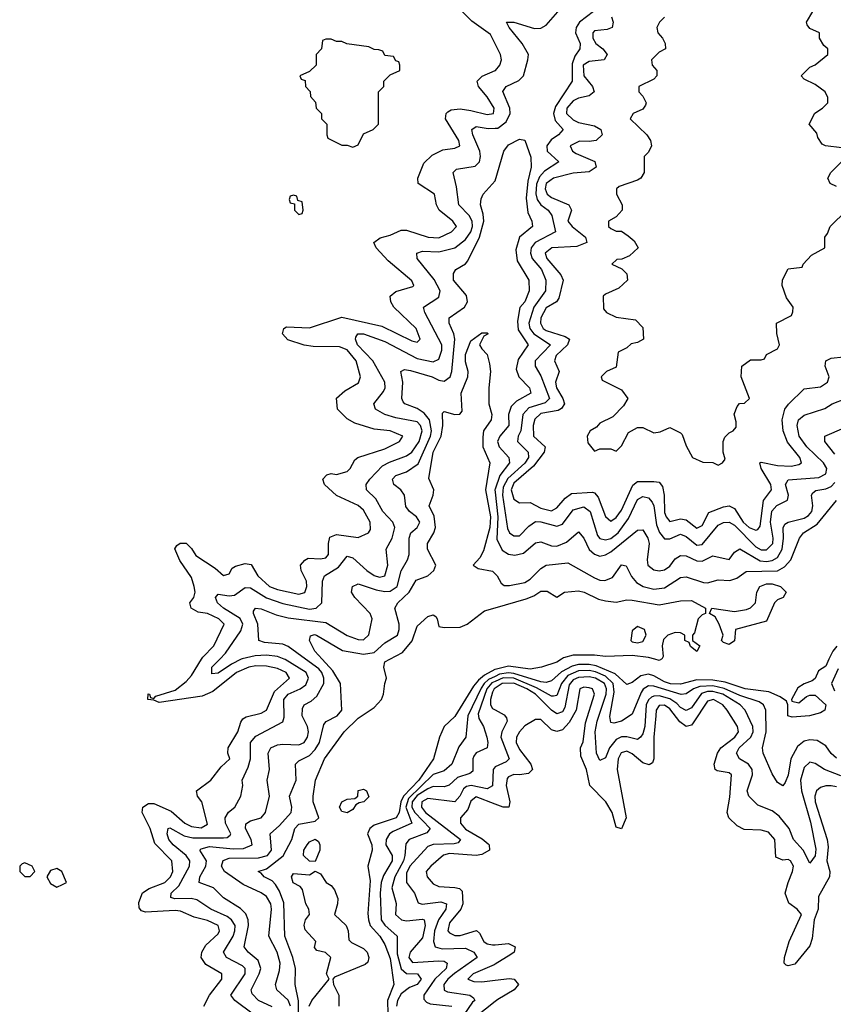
# Model space of a CAD drawing. Header units: inches. Extents: x 2601682 to 2755810, y 449311 to 584050.
# Tile 75 of 256: x 2638231 to 2641258, y 478716 to 482379. Entities that reach past the tile are written whole.
import ezdxf

# ---------------------------------------------------------------- set-up
doc = ezdxf.new("R2010")
doc.units = ezdxf.units.IN
doc.header["$MEASUREMENT"] = 0
for name, color, linetype in [('C6437', 7, 'Continuous'), ('C6438', 7, 'Continuous'), ('C6447', 7, 'Continuous'), ('C6448', 7, 'Continuous')]:
    doc.layers.add(name, color=color, linetype=linetype)

msp = doc.modelspace()

# ---------------------------------------------------------------- linework, layer by layer
at = {"layer": 'C6437', "color": 2}
for points, elevation in [([(2638916, 478710), (2638936.9, 478750), (2638982.9, 478810), (2638982.7, 478830), (2638923.9, 478863.9), (2638906.6, 478890), (2638909.3, 478910), (2638923.8, 478936.2), (2638970, 478978.8), (2638975.1, 478990), (2638969.6, 479009.6), (2638930, 479027.6), (2638880.1, 479040.1), (2638830, 479062.4), (2638810, 479065.1), (2638699.3, 479059.3), (2638684.1, 479064.1), (2638675.5, 479075.5), (2638675.1, 479095.1), (2638688.7, 479131.3), (2638712.7, 479147.3), (2638771.6, 479170), (2638792.8, 479190), (2638801.3, 479210), (2638797, 479250), (2638734.5, 479314.5), (2638716.3, 479370), (2638687.3, 479430), (2638689.5, 479450), (2638710, 479463.8), (2638730, 479463.1), (2638795.2, 479435.3), (2638845.5, 479390), (2638870, 479377.6), (2638907, 479373), (2638930, 479386), (2638909.3, 479470), (2638893.2, 479490), (2638889, 479510), (2638942, 479550), (2638980.5, 479599.5), (2639013.2, 479630), (2639006, 479650), (2639006.6, 479670), (2639042.9, 479730), (2639053.8, 479766.2), (2639062, 479778), (2639074, 479786), (2639130, 479799.5), (2639150, 479810.6), (2639179.6, 479880.4), (2639235.6, 479930), (2639222, 479950), (2639190, 479965.1), (2639150, 479974.2), (2639110, 479975), (2639084, 479970), (2639038.4, 479950), (2638950, 479879.7), (2638910, 479862.4), (2638750, 479839), (2638730, 479848), (2638708, 479850), (2638708.7, 479871.3), (2638714, 479870), (2638718, 479858), (2638730, 479854), (2638738, 479862), (2638810, 479884.7), (2638850, 479917.1), (2638870, 479939.1), (2638908, 480000)], 22), ([(2639099.3, 478679.3), (2639031.8, 478730), (2639017, 478750), (2639069.7, 478830), (2639069.6, 478850), (2639059.8, 478859.8), (2639000.9, 478890), (2638989.6, 478910), (2639025.7, 478970), (2639032.1, 478990), (2639032.3, 479010), (2639019.7, 479030), (2639003.2, 479043.2), (2638942, 479070), (2638890, 479104.7), (2638869.8, 479109.8), (2638808.6, 479108.6), (2638794, 479114), (2638794.5, 479130), (2638823, 479157), (2638862.6, 479230), (2638864, 479250), (2638850.5, 479270.5), (2638801.7, 479310), (2638786, 479330), (2638780.5, 479350), (2638784, 479370), (2638790, 479372.4), (2638843, 479343), (2638875.9, 479335.9), (2638990, 479335.3), (2639002.9, 479337.1), (2639014.5, 479345.5), (2639016.2, 479350), (2638996.9, 479390), (2638995.8, 479410), (2639008.5, 479431.6), (2639032, 479450), (2639054.5, 479490), (2639060.9, 479530), (2639059.3, 479550), (2639081.1, 479598.9), (2639089.7, 479630), (2639089.7, 479690), (2639110, 479714), (2639210, 479766.8), (2639215.2, 479784.8), (2639213.7, 479850), (2639229.9, 479870.1), (2639274.5, 479890), (2639295.3, 479904.7), (2639306.3, 479930), (2639296.9, 479950), (2639218.6, 479998.6), (2639215, 480000)], 18), ([(2639170, 478706.6), (2639119.3, 478730), (2639095.6, 478755.6), (2639091.8, 478770), (2639122.6, 478830), (2639128.2, 478850), (2639118.9, 478878.9), (2639080.9, 478910), (2639066, 478930), (2639083.1, 479010), (2639081.3, 479030), (2639072.6, 479052.6), (2639052.4, 479072.4), (2638990, 479112.3), (2638952.7, 479150), (2638899, 479170), (2638902, 479190), (2638924, 479230), (2638926.6, 479250), (2638900.9, 479290), (2638905.9, 479294.1), (2638937.1, 479302.9), (2639025.5, 479294.5), (2639064.4, 479295.6), (2639095.6, 479310), (2639093, 479330), (2639071.6, 479370), (2639072.1, 479387.9), (2639090, 479399.3), (2639129.6, 479410.4), (2639146, 479430), (2639160.7, 479490), (2639152.3, 479550), (2639160.9, 479590), (2639156.2, 479650), (2639160.1, 479659.9), (2639166, 479670), (2639190, 479681.1), (2639210, 479684.2), (2639270, 479681.1), (2639290, 479690.5), (2639302, 479710), (2639305.4, 479730), (2639302, 479750), (2639282, 479790), (2639282.9, 479817.1), (2639289.2, 479830), (2639315.8, 479844.2), (2639337.1, 479862.9), (2639363.1, 479910), (2639362.7, 479930), (2639355.1, 479950), (2639343.8, 479963.8), (2639294.7, 480000)], 14), ([(2639055.6, 480000), (2639018.8, 479981.2), (2638970, 479948.4), (2638945.8, 479945.8), (2638946.6, 479970), (2638975.7, 480000)], 18), ([(2639238.5, 478710), (2639230, 478731.3), (2639187.3, 478770), (2639182.9, 478790), (2639198, 478842), (2639199.7, 478870), (2639189.7, 478910), (2639157.6, 478970), (2639167.8, 479070), (2639165.6, 479090), (2639150, 479117), (2639130, 479131.6), (2639062.4, 479162.4), (2638992.7, 479210), (2638982.4, 479230), (2638988.8, 479251.2), (2639010, 479260.3), (2639119.2, 479260.8), (2639153, 479270), (2639168, 479290), (2639162.9, 479350), (2639198.2, 479381.8), (2639240.7, 479430), (2639243.6, 479450), (2639235.6, 479490), (2639259.7, 479550), (2639257, 479610), (2639270, 479621.6), (2639310, 479642), (2639330, 479663.7), (2639346, 479690), (2639362.8, 479757.2), (2639371.5, 479768.5), (2639412.3, 479790), (2639429.5, 479810), (2639425.1, 479910), (2639396.6, 479956.6), (2639357, 480000)], 10), ([(2639267.5, 478632.5), (2639269.1, 478729.1), (2639255.6, 478790), (2639256.9, 478850), (2639247.3, 478890), (2639217.7, 478970), (2639213.7, 479093.7), (2639197.7, 479137.7), (2639182.6, 479162.6), (2639170, 479175.6), (2639141.2, 479190), (2639130, 479204), (2639118, 479210), (2639150, 479220.4), (2639211.6, 479268.4), (2639243.6, 479330), (2639255.1, 479370), (2639270, 479386.4), (2639330, 479398), (2639343.7, 479410), (2639322.9, 479470), (2639322.9, 479490), (2639332.3, 479550), (2639365.1, 479630), (2639438.4, 479730), (2639490, 479780.5), (2639550, 479821), (2639577.2, 479850), (2639585.2, 479870), (2639589.3, 479910), (2639596, 479930), (2639586, 479970), (2639589.4, 479990), (2639608.6, 480000)], 6), ([(2640000, 479961.6), (2639998.7, 479961.3), (2639959.8, 479940.2), (2639937.7, 479922.3), (2639920, 479900), (2639850, 479787.3), (2639810, 479749.3), (2639792.7, 479710), (2639770.4, 479630), (2639716.1, 479550), (2639658.5, 479490), (2639648.6, 479470), (2639642.6, 479430), (2639631.8, 479410), (2639550, 479382.9), (2639533.4, 479370), (2639525.5, 479350), (2639540.9, 479310), (2639542.3, 479290), (2639526, 479230), (2639535.1, 479175.1), (2639526.1, 479053.9), (2639528.9, 479030), (2639535.6, 479010), (2639571.5, 478970), (2639590, 478939.3), (2639610, 478887.3), (2639623.6, 478790), (2639599.7, 478730), (2639601, 478681)], 6), ([(2640000, 479936.2), (2639975.7, 479924.3), (2639959.2, 479910), (2639947.9, 479892.1), (2639898.5, 479790), (2639890.5, 479710), (2639865.5, 479674.5), (2639839.3, 479610), (2639810, 479585.1), (2639770, 479570.8), (2639677.6, 479482.4), (2639667.3, 479450), (2639690.2, 479389.8), (2639620.5, 479359.5), (2639607.2, 479350), (2639594.9, 479330), (2639593.7, 479310), (2639617, 479270), (2639616.5, 479250), (2639585, 479195), (2639576.2, 479170), (2639572.3, 479130), (2639576.5, 479030), (2639590.2, 479010.2), (2639635.5, 478970), (2639636, 478904), (2639650, 478848.5), (2639670, 478831.3), (2639710.8, 478830), (2639724.9, 478810), (2639710.1, 478789.9), (2639680.9, 478779.1), (2639650, 478755.1), (2639636.5, 478730), (2639633.4, 478710)], 10), ([(2640000, 479917.1), (2639988.2, 479911.8), (2639969.6, 479890), (2639936.9, 479796.9), (2639939.9, 479779.9), (2639957, 479750), (2639968.8, 479710), (2639973.4, 479690), (2639970.5, 479670), (2639930, 479651.6), (2639920.6, 479639.4), (2639916.4, 479630), (2639916.5, 479583.5), (2639905.5, 479574.5), (2639859.7, 479560.3), (2639829, 479531), (2639810, 479525.1), (2639770, 479526), (2639750, 479517.7), (2639710, 479492.7), (2639691.6, 479470), (2639690.2, 479450), (2639701.4, 479430), (2639758.4, 479370), (2639746, 479354), (2639680.7, 479330), (2639667.2, 479312.8), (2639664.5, 479270), (2639658.5, 479250), (2639627.1, 479190), (2639615.6, 479150), (2639631.8, 479091.8), (2639628.7, 479050), (2639651.3, 479030), (2639670, 479026.7), (2639730, 479033.1), (2639735.5, 479030), (2639740.2, 479010), (2639730, 478963.7), (2639684.4, 478910), (2639678.4, 478890), (2639692.4, 478872.4), (2639790, 478877.6), (2639810, 478876.5), (2639821.6, 478870), (2639817.4, 478850), (2639776.1, 478810), (2639734.4, 478750), (2639735.2, 478735.2), (2639744.2, 478724.2), (2639758.3, 478718.3), (2639838.8, 478710)], 14), ([(2640000, 479892.2), (2639996.9, 479890), (2639990, 479878), (2639982.7, 479850), (2639982.7, 479830), (2639990, 479817.1), (2640000, 479811.7)], 18), ([(2640000, 479599.6), (2639992.2, 479590), (2639990, 479529.3), (2639970, 479518), (2639910.2, 479529.8), (2639893.4, 479526.6), (2639882.5, 479517.5), (2639868.7, 479490), (2639850, 479469.7), (2639750, 479481.5), (2639726.7, 479470), (2639725.8, 479450), (2639740.8, 479430), (2639870.5, 479329.5), (2639862.5, 479317.5), (2639847.2, 479312.8), (2639770, 479310.8), (2639750, 479303.6), (2639682.2, 479230), (2639670, 479204), (2639670.3, 479170), (2639700.4, 479130), (2639713.7, 479093.7), (2639728.7, 479088.7), (2639797.5, 479097.5), (2639819.1, 479090), (2639816, 479070), (2639789.4, 479030.6), (2639774.7, 478990), (2639770.3, 478950.3), (2639776.3, 478930), (2639802.4, 478922.4), (2639890, 478924.6), (2639920.5, 478910), (2639933.4, 478890), (2639848.9, 478831.1), (2639824, 478810), (2639808.9, 478790), (2639810, 478768.4), (2639822.8, 478762.8), (2639906, 478750), (2639919.9, 478739.9), (2639924.9, 478730), (2639916.1, 478723.9), (2639883.4, 478676.7)], 18), ([(2640000, 479461.1), (2639930, 479488), (2639910, 479472.3), (2639898.4, 479441.6), (2639870.6, 479410), (2639870.5, 479390), (2639890, 479367.6), (2639952.2, 479332.2), (2639973.9, 479313.9), (2639978, 479310), (2639979.1, 479290), (2639950, 479273), (2639930, 479269.7), (2639830, 479277.1), (2639808.4, 479271.6), (2639760.5, 479230), (2639744, 479210), (2639746.8, 479190), (2639770, 479164.9), (2639790, 479154.9), (2639850.3, 479150.4), (2639866.9, 479146.9), (2639877.4, 479137.4), (2639880.3, 479090), (2639872.2, 479070), (2639830, 479019.3), (2639824.4, 478990), (2639830, 478982), (2639850, 478972.7), (2639870, 478972.4), (2639930.3, 478990.4), (2639941.6, 478981.6), (2639958, 478950), (2639970, 478941.3), (2639990, 478937), (2640000, 478937.8)], 22), ([(2639308.6, 478710), (2639318.7, 478730), (2639382, 478810), (2639373.2, 478830), (2639388.7, 478890), (2639369.1, 478909.1), (2639336.4, 478916.4), (2639328, 478928), (2639333.2, 478950), (2639293.6, 478993.6), (2639289.3, 479010.7), (2639294, 479030), (2639309.2, 479050), (2639306.6, 479070), (2639296.2, 479090), (2639283.7, 479143.7), (2639274.5, 479154.5), (2639248.5, 479168.5), (2639242, 479190), (2639250, 479202.8), (2639310, 479198), (2639330, 479212), (2639350, 479202), (2639371.3, 479170), (2639390, 479158.8), (2639402.3, 479142.3), (2639414.9, 479110), (2639414, 479090), (2639402.8, 479050), (2639445.5, 479010), (2639452.7, 478990), (2639456.3, 478956.3), (2639465.8, 478945.8), (2639510, 478924), (2639524, 478910), (2639530.7, 478890), (2639526.4, 478873.6), (2639516, 478864), (2639403, 478817), (2639396, 478810), (2639398.8, 478790), (2639418.8, 478750), (2639418.8, 478710)], 2), ([(2640000, 478865.6), (2639996.5, 478863.5), (2639918.8, 478830), (2639898.8, 478810), (2639920.7, 478800.7), (2639950, 478799.5), (2640000, 478806)], 22), ([(2640000, 478726.7), (2639928.7, 478670), (2639930.8, 478650), (2639962.8, 478630), (2639970.7, 478610), (2639965.5, 478590), (2639910.8, 478530), (2639911.3, 478511.3), (2639970, 478510.7), (2640000, 478531.2)], 22)]:
    msp.add_lwpolyline(points, dxfattribs=dict(at, elevation=elevation))
for points, elevation in [([(2639450, 479428), (2639430, 479434), (2639420.9, 479450), (2639429.3, 479470), (2639450, 479479.1), (2639478, 479482), (2639488.9, 479491.1), (2639490, 479511.3), (2639510, 479516.3), (2639521, 479510), (2639530, 479488.7), (2639511.3, 479470), (2639493.7, 479466.3), (2639482, 479458), (2639470, 479441.2)], 2), ([(2639330, 479248), (2639310, 479249), (2639287.6, 479270), (2639288.2, 479290), (2639300.5, 479310), (2639310, 479320.4), (2639330, 479330.4), (2639342.5, 479322.5), (2639348, 479310), (2639348.4, 479290)], 2), ([(2638250, 479242), (2638241, 479239), (2638232, 479230), (2638231.3, 479210), (2638250, 479191.3), (2638270, 479192), (2638288, 479210), (2638278, 479230)], 26), ([(2638370, 479222), (2638345.4, 479214.6), (2638332, 479190), (2638345.4, 479165.4), (2638370, 479152), (2638390, 479162), (2638406, 479170), (2638388, 479210)], 26)]:
    msp.add_lwpolyline(points, close=True, dxfattribs=dict(at, elevation=elevation))
at = {"layer": 'C6438', "color": 2}
for points, elevation in [([(2640000, 482289.4), (2639983.3, 482323.3), (2639913.1, 482373.1), (2639873.7, 482413.7), (2639850, 482449.2), (2639830, 482461.2), (2639802.7, 482490), (2639769.5, 482510), (2639729, 482570), (2639726, 482590), (2639790, 482576.3), (2639850, 482605.5), (2639870, 482604.9), (2639880.4, 482590), (2639888.4, 482550), (2639900.5, 482530), (2639950, 482486.7), (2639976.8, 482456.8), (2640000, 482441.7)], 22), ([(2638908, 480000), (2638912.6, 480007.4), (2638954, 480050), (2638992.3, 480130), (2638972.7, 480150), (2638930, 480169.5), (2638895.1, 480175.1), (2638869, 480190), (2638864, 480210), (2638879.3, 480230), (2638883.7, 480250), (2638880.7, 480270), (2638870, 480304), (2638826.8, 480366.8), (2638808.9, 480411.1), (2638816.4, 480423.6), (2638828.4, 480431.6), (2638850, 480432), (2638870, 480412), (2638886.4, 480386.4), (2638958.6, 480338.6), (2638990, 480311), (2639010, 480318), (2639021.6, 480338.4), (2639033.8, 480346.2), (2639070, 480356), (2639092, 480352), (2639117.1, 480310), (2639160.5, 480270), (2639190, 480259), (2639270, 480242.3), (2639291.8, 480248.2), (2639299.7, 480270), (2639298, 480290), (2639278.4, 480330), (2639276, 480350), (2639291.5, 480368.5), (2639304.4, 480375.6), (2639350, 480373), (2639370, 480377.3), (2639379.5, 480390), (2639379.5, 480430), (2639385.6, 480454.4), (2639410, 480463.8), (2639490, 480453.4), (2639529, 480470), (2639536.9, 480483.1), (2639535.6, 480510), (2639510, 480554), (2639490, 480571.5), (2639409.7, 480609.6), (2639365.2, 480650), (2639359, 480670), (2639373.6, 480686.4), (2639390, 480690.6), (2639410, 480687.3), (2639450, 480698.8), (2639461.2, 480710), (2639478, 480742), (2639488.7, 480750), (2639590, 480782.4), (2639644, 480810), (2639657.2, 480830), (2639610, 480849.3), (2639550, 480856.2), (2639477.5, 480877.5), (2639450, 480894), (2639414, 480930), (2639410, 480971.3), (2639441.2, 480998.8), (2639491.6, 481028.4), (2639499.3, 481050), (2639483.6, 481110), (2639450, 481151.3), (2639421.4, 481161.4), (2639322.8, 481162.8), (2639290, 481167.8), (2639228.5, 481188.5), (2639209.2, 481210.8), (2639214, 481230), (2639223.3, 481236.7), (2639310, 481232.2), (2639430, 481272.4), (2639578.7, 481238.7), (2639690, 481184.4), (2639710, 481178.8), (2639721.2, 481190), (2639706.6, 481230), (2639623.7, 481310), (2639612.3, 481330), (2639609.3, 481350), (2639630, 481367.3), (2639693.3, 481386.7), (2639697.2, 481390), (2639690, 481408), (2639602, 481482), (2639557.2, 481530), (2639549, 481550), (2639572.3, 481567.7), (2639610, 481578), (2639650, 481595.5), (2639670, 481596.4), (2639751.3, 481570), (2639790, 481567.8), (2639837.2, 481590), (2639856, 481610), (2639842.7, 481630), (2639791.8, 481670), (2639781.6, 481690), (2639774.5, 481730), (2639713.2, 481770), (2639712.3, 481790), (2639734.9, 481845.1), (2639765.1, 481874.9), (2639805.1, 481894.9), (2639850, 481900.5), (2639869, 481910), (2639864.5, 481930), (2639815.1, 482010), (2639817.2, 482030), (2639823.6, 482036.4), (2639836.2, 482043.8), (2639870, 482047), (2639910, 482041.7), (2639970, 482025.7), (2639994, 482030), (2639996.9, 482050), (2639970, 482092), (2639938, 482130), (2639933.2, 482150), (2639951.7, 482168.3), (2640000, 482189.5)], 22), ([(2638975.7, 480000), (2638997.5, 480022.5), (2639054.4, 480105.6), (2639061, 480130), (2639051.9, 480151.9), (2638989.6, 480190), (2638967.6, 480210), (2638959.5, 480230), (2638970, 480242), (2639010, 480235.6), (2639030, 480238.3), (2639070, 480266.4), (2639090, 480265.7), (2639150, 480228.1), (2639210, 480207.8), (2639310, 480185.8), (2639334, 480190), (2639355.1, 480210), (2639358, 480290), (2639365.1, 480310), (2639417.7, 480342.3), (2639450, 480383), (2639470, 480377.6), (2639522.4, 480330), (2639550, 480312), (2639570, 480305.3), (2639590, 480310.8), (2639601.1, 480350), (2639594, 480410), (2639616.9, 480450), (2639626.3, 480490), (2639619.6, 480510), (2639582.4, 480550), (2639556.2, 480596.2), (2639520.9, 480630), (2639520.7, 480650), (2639533.6, 480670), (2639580.5, 480719.5), (2639606.4, 480733.6), (2639670, 480756), (2639690, 480770.3), (2639717.4, 480810), (2639728.6, 480850), (2639722.6, 480870), (2639710, 480883.5), (2639630, 480897.6), (2639589.3, 480910), (2639555.1, 480930), (2639549.3, 480950), (2639584.6, 480995.4), (2639591.2, 481010), (2639589.7, 481030), (2639544.4, 481110), (2639488.5, 481170), (2639480.5, 481190), (2639482.3, 481197.8), (2639489.8, 481210.2), (2639510, 481210.2), (2639590, 481182), (2639710, 481119.1), (2639770, 481105.7), (2639790, 481116.3), (2639801.1, 481150), (2639802, 481170), (2639738.4, 481290), (2639733.2, 481310), (2639790, 481347.3), (2639795.6, 481370), (2639773.1, 481413.1), (2639709.3, 481490), (2639709.2, 481510), (2639730, 481518), (2639790, 481516), (2639849.8, 481530.3), (2639890, 481561.3), (2639909.8, 481590), (2639915.3, 481610), (2639914, 481630), (2639903.5, 481650), (2639864.5, 481690), (2639856.6, 481756.6), (2639844, 481810), (2639856.5, 481823.5), (2639925.8, 481834.2), (2639942, 481850), (2639945.6, 481870), (2639943, 481890), (2639916.9, 481950), (2639912.7, 481970), (2639930, 481981.6), (2639973.9, 481973.9), (2640000, 481975.1)], 18), ([(2639294.7, 480000), (2639230, 480047.8), (2639210, 480055.8), (2639142.3, 480062.3), (2639121.2, 480070), (2639117.6, 480130), (2639100.9, 480170), (2639101.5, 480178.5), (2639108, 480190), (2639130, 480188), (2639185.1, 480165.1), (2639230, 480153.8), (2639370, 480136.5), (2639450, 480087.9), (2639490, 480073.4), (2639510, 480072.7), (2639529.7, 480090.3), (2639542, 480150), (2639534.5, 480170), (2639478, 480230), (2639466, 480250), (2639469.2, 480270), (2639490, 480280.5), (2639557.5, 480257.5), (2639590, 480251.3), (2639610, 480252.8), (2639635.4, 480270), (2639650.9, 480329.1), (2639674.5, 480370), (2639680.7, 480390), (2639680.5, 480450), (2639686, 480470), (2639709.3, 480490), (2639719.5, 480510), (2639707, 480530), (2639682, 480550), (2639668.3, 480568.3), (2639662.9, 480610), (2639649.3, 480630), (2639622.7, 480650), (2639618, 480670), (2639630, 480684), (2639670, 480697), (2639713.8, 480726.2), (2639759.4, 480830), (2639763.2, 480850), (2639755.5, 480890), (2639735.4, 480915.4), (2639710, 480933), (2639664, 480950), (2639657.5, 480957.5), (2639652.3, 480970), (2639656.9, 481030), (2639649.4, 481070.6), (2639662.9, 481077.1), (2639685.6, 481074.4), (2639766, 481050), (2639790, 481037.6), (2639810, 481034.4), (2639833, 481050), (2639839.1, 481070), (2639849.8, 481190), (2639846.6, 481210), (2639829.5, 481250), (2639829.4, 481270), (2639886, 481310), (2639897.6, 481330), (2639893.4, 481353.4), (2639845.6, 481410), (2639845.1, 481434.9), (2639854, 481450), (2639889.7, 481470.3), (2639898.4, 481481.6), (2639942, 481570), (2639957.3, 481630), (2639955.4, 481655.4), (2639945.6, 481690), (2639947.9, 481712.1), (2639955.1, 481730), (2640000, 481778.9)], 14), ([(2639357, 480000), (2639329.6, 480030), (2639309.4, 480070), (2639313.6, 480086.4), (2639328.1, 480091.9), (2639336, 480090), (2639432.2, 480032.2), (2639510, 480018.6), (2639550, 480024.7), (2639590, 480060.4), (2639636.9, 480090), (2639643, 480110), (2639643, 480130), (2639626.6, 480190), (2639638.4, 480210), (2639680.5, 480250), (2639705.9, 480294.1), (2639749.7, 480310.3), (2639772, 480330), (2639779.5, 480350), (2639748.2, 480410), (2639748, 480430), (2639772.3, 480470), (2639778.7, 480490), (2639772.6, 480532.6), (2639754, 480570), (2639769.4, 480610), (2639772.3, 480630), (2639752.7, 480672.7), (2639768.9, 480770), (2639799.7, 480830), (2639805.1, 480870), (2639804.5, 480915.5), (2639810, 480921), (2639850, 480910.8), (2639869, 480911), (2639877.5, 480922.5), (2639874, 480990), (2639898, 481050), (2639899.3, 481070), (2639890, 481106), (2639890, 481134), (2639910, 481184.7), (2639950, 481214), (2639970, 481214), (2639974, 481210), (2639958, 481202), (2639942, 481170), (2639950, 481154), (2639970, 481134), (2639979.1, 481099.1), (2639982.8, 481070), (2639976, 481010), (2639976.3, 480950), (2639987.7, 480910), (2639984.9, 480890), (2639956.3, 480850), (2639953.8, 480826.2), (2639954.4, 480790), (2639980.5, 480730), (2639964, 480630), (2639982.3, 480530), (2639980.6, 480490), (2639957.1, 480402.9), (2639942.6, 480377.4), (2639918, 480350), (2639937.3, 480337.3), (2639990, 480327.7), (2640000, 480317.7)], 10), ([(2640000, 480632.8), (2639999, 480630), (2640000, 480621.3)], 14), ([(2639608.6, 480000), (2639655.5, 480024.5), (2639691.5, 480068.5), (2639710, 480122.8), (2639750, 480158.8), (2639770, 480164.7), (2639778.8, 480158.8), (2639784.7, 480150), (2639790, 480122), (2639810, 480118), (2639870, 480118.8), (2639895.3, 480130), (2639960.1, 480179.9), (2640000, 480191.5)], 6), ([(2639215, 480000), (2639190, 480009.8), (2639150, 480014.8), (2639107.6, 480012.4), (2639058.5, 480001.5), (2639055.6, 480000)], 18)]:
    msp.add_lwpolyline(points, dxfattribs=dict(at, elevation=elevation))
at = {"layer": 'C6438', "color": 2, "elevation": 26}
for points in [[(2639390, 482306), (2639370, 482306), (2639358, 482302), (2639354, 482270), (2639334, 482250), (2639334, 482210), (2639310, 482186), (2639274, 482170), (2639278, 482158), (2639292.7, 482152.7), (2639294, 482130), (2639311.6, 482111.6), (2639312.7, 482092.7), (2639331.6, 482071.6), (2639334, 482050), (2639354, 482030), (2639354, 482010), (2639374, 481990), (2639374, 481950), (2639378, 481938), (2639430, 481912), (2639450, 481912), (2639470, 481904.7), (2639490, 481914), (2639510, 481954), (2639546, 481970), (2639566, 481990), (2639566, 482110), (2639586, 482130), (2639586, 482150), (2639590, 482154), (2639610, 482174), (2639646, 482190), (2639646, 482210), (2639642, 482222), (2639630, 482226), (2639622, 482242), (2639590, 482246), (2639582, 482262), (2639567.3, 482267.3), (2639550, 482268), (2639530, 482278), (2639448.9, 482288.9), (2639430, 482298), (2639410, 482298)], [(2639250, 481726), (2639238, 481722), (2639234, 481710), (2639238, 481698), (2639254, 481694), (2639254, 481670), (2639270, 481654), (2639282, 481658), (2639286, 481670), (2639282, 481702), (2639266, 481706), (2639262, 481722)]]:
    msp.add_lwpolyline(points, close=True, dxfattribs=at)
at = {"layer": 'C6447', "color": 2}
for points, elevation in [([(2641241.9, 480000), (2641230, 479974), (2641202.8, 479957.2), (2641190, 479928.7), (2641179.8, 479920.2), (2641150, 479909), (2641126.2, 479893.8), (2641102, 479850), (2641103.6, 479843.6), (2641130, 479838), (2641158.6, 479861.4), (2641170, 479866.8), (2641190, 479866.8), (2641230.7, 479830), (2641226, 479810), (2641210, 479800.9), (2641169.1, 479789.1), (2641104.7, 479784.7), (2641088.7, 479790), (2641089, 479830), (2641084, 479844), (2641060.7, 479860.7), (2641018.2, 479878.2), (2640930, 479889.8), (2640855.2, 479915.2), (2640810, 479922), (2640750, 479923.4), (2640690, 479907), (2640652.1, 479907.9), (2640630, 479915.5), (2640590, 479938.8), (2640570, 479944.2), (2640542.3, 479937.7), (2640510, 479913.6), (2640490, 479906), (2640446.1, 479946.1), (2640375.3, 479975.3), (2640350, 479980.2), (2640310, 479979.9), (2640285.9, 479974.1), (2640247.4, 479952.6), (2640210, 479919.1), (2640190, 479913.3), (2640170, 479915.3), (2640070, 479946.5), (2640050, 479949.1), (2640016, 479944), (2640000, 479936.2)], 10), ([(2640246.4, 480000), (2640230, 479989.6), (2640172, 479970), (2640130, 479963.5), (2640050, 479974), (2640000, 479961.6)], 6), ([(2640619.3, 480000), (2640610, 479995.3), (2640594, 480000)], 6), ([(2641270, 479631.5), (2641250, 479649.6), (2641230, 479677.6), (2641198, 479698), (2641170, 479700.5), (2641150, 479694.7), (2641124.8, 479675.2), (2641100.3, 479630), (2641090, 479568.7), (2641078.4, 479541.6), (2641070, 479529.2), (2641050, 479541.2), (2641030, 479573.2), (2640997, 479650), (2640994, 479670), (2641008.6, 479730), (2641006.6, 479810), (2640998.7, 479830), (2640981.8, 479841.8), (2640910, 479864.7), (2640851.6, 479891.6), (2640810, 479900.4), (2640761.5, 479898.5), (2640738, 479890), (2640710, 479870.9), (2640691.4, 479868.6), (2640590, 479900.3), (2640570, 479900.4), (2640551, 479889), (2640543.4, 479876.6), (2640510, 479795.1), (2640470.3, 479769.7), (2640442, 479762), (2640430, 479765.2), (2640427.2, 479787.2), (2640442.6, 479877.4), (2640439.1, 479910), (2640410, 479936.5), (2640373.2, 479953.2), (2640350, 479957.8), (2640310, 479956.6), (2640270, 479939.9), (2640246.5, 479910), (2640230, 479865.1), (2640217.5, 479862.5), (2640210, 479862.2), (2640154.1, 479894.1), (2640070, 479929.4), (2640030, 479930.8), (2640000, 479917.1)], 14), ([(2641276.2, 479963.8), (2641251.6, 479910), (2641262.3, 479882.3)], 14), ([(2641285.8, 479565.8), (2641225.2, 479590), (2641190, 479612.7), (2641170, 479617.2), (2641150, 479597.2), (2641136.5, 479550), (2641139.6, 479510), (2641173.4, 479393.4), (2641193.3, 479293.3), (2641190, 479268.7), (2641170, 479241.2), (2641146.3, 479290), (2641110, 479329.5), (2641094.3, 479370), (2641056.8, 479416.8), (2641030, 479436.2), (2640976.6, 479456.6), (2640943.7, 479490), (2640937, 479510), (2640956.9, 479570), (2640956.3, 479590), (2640942.9, 479610), (2640909.5, 479630), (2640897.6, 479650), (2640908.2, 479670), (2640951.1, 479710), (2640960.4, 479730), (2640958.5, 479750), (2640929.7, 479810), (2640911.5, 479830), (2640846.6, 479870), (2640810, 479880.2), (2640790, 479879.9), (2640767.2, 479872.8), (2640730, 479819.7), (2640710, 479809.7), (2640690, 479820.4), (2640675.9, 479835.9), (2640650, 479853.1), (2640610, 479863.2), (2640590, 479862.8), (2640581.7, 479858.3), (2640570.9, 479849.1), (2640562.3, 479830), (2640557.2, 479750), (2640550, 479722.7), (2640540.5, 479710), (2640530, 479701.6), (2640490, 479711.1), (2640470, 479711), (2640450, 479701.7), (2640425.3, 479670), (2640410, 479632.7), (2640390, 479622.7), (2640377.6, 479650), (2640371.9, 479730), (2640379.8, 479770), (2640412.6, 479870), (2640414.3, 479890), (2640406.6, 479910), (2640372.8, 479930), (2640350, 479934.2), (2640310, 479932.4), (2640290, 479923.1), (2640275.5, 479904.5), (2640259.3, 479820.7), (2640250, 479804.7), (2640230, 479797.4), (2640210, 479811.1), (2640150, 479869.8), (2640117.6, 479890), (2640070, 479910.8), (2640026, 479910), (2640000, 479892.2)], 18), ([(2641270, 479524.7), (2641250, 479529.6), (2641230, 479529.6), (2641210, 479522.9), (2641195.5, 479510), (2641189.1, 479490), (2641190.4, 479469.6), (2641235.6, 479330), (2641238.3, 479301.7), (2641234, 479250), (2641244.9, 479210), (2641244, 479190), (2641202.4, 479117.6), (2641201.6, 479070), (2641187.3, 479030), (2641178.9, 478961.1), (2641170, 478934), (2641114.9, 478865.1), (2641090, 478859), (2641082, 478862), (2641075.3, 478870), (2641076, 478890), (2641093.6, 478950), (2641139.3, 479050), (2641124, 479070), (2641092.5, 479092.5), (2641079.3, 479130), (2641089.4, 479170), (2641106.6, 479210), (2641109.3, 479230), (2641099, 479250), (2641090, 479255.1), (2641070, 479252.7), (2641044.1, 479264.1), (2641040.9, 479330), (2641017.1, 479357.1), (2640990, 479364.5), (2640926.8, 479366.8), (2640900.7, 479380.7), (2640869, 479410), (2640862.7, 479430), (2640872.7, 479487.3), (2640879.3, 479570), (2640870, 479578), (2640825.4, 479585.4), (2640819, 479590), (2640815.1, 479610), (2640827.6, 479650), (2640839.6, 479670), (2640891.2, 479710), (2640904.7, 479730), (2640901.3, 479750), (2640863.6, 479810), (2640847.3, 479830), (2640812.7, 479850), (2640790, 479844.2), (2640737.2, 479762.8), (2640730, 479754.7), (2640710, 479749.7), (2640686.6, 479766.6), (2640650, 479815.1), (2640630, 479829.7), (2640610, 479827.3), (2640599.6, 479810), (2640597.3, 479790), (2640590.2, 479710), (2640590.4, 479629.6), (2640584.9, 479615.1), (2640573.4, 479606.6), (2640550, 479614), (2640510, 479647.6), (2640490, 479658), (2640468.4, 479651.6), (2640458, 479630), (2640454.4, 479590), (2640486.8, 479410), (2640470, 479368.7), (2640450, 479375.3), (2640435.1, 479430), (2640412, 479470), (2640352.3, 479530), (2640339.6, 479590), (2640319.3, 479639.3), (2640317.6, 479670), (2640327.2, 479692.8), (2640336.1, 479763.9), (2640369.2, 479870), (2640362, 479890), (2640350, 479893), (2640330, 479895.8), (2640314.8, 479890), (2640302, 479810), (2640275.1, 479764.9), (2640250, 479737), (2640230, 479731.5), (2640210, 479737.6), (2640170, 479776), (2640150, 479776), (2640110, 479752), (2640090, 479729.3), (2640079.5, 479710), (2640078.7, 479690), (2640090, 479663.8), (2640133, 479610), (2640138.8, 479590), (2640124.5, 479575.5), (2640090.3, 479569.6), (2640070, 479571), (2640050, 479562.9), (2640044.1, 479555.9), (2640040.9, 479530), (2640054.9, 479470), (2640050.4, 479449.6), (2640030, 479449.6), (2640000, 479461.1)], 22), ([(2640000, 479811.7), (2640033.5, 479793.5), (2640042.5, 479782.5), (2640044.4, 479770), (2640025.3, 479730), (2640021.5, 479710), (2640052, 479630), (2640041.1, 479618.9), (2640000.2, 479599.8), (2640000, 479599.6)], 18), ([(2640000, 478937.8), (2640050, 478942), (2640074.8, 478930), (2640070.7, 478910), (2640058.7, 478901.3), (2640000, 478865.6)], 22), ([(2640000, 478806), (2640052.8, 478812.8), (2640071.3, 478810), (2640086.8, 478790), (2640070.3, 478769.7), (2640010, 478734.7), (2640000, 478726.7)], 22)]:
    msp.add_lwpolyline(points, dxfattribs=dict(at, elevation=elevation))
at = {"layer": 'C6448', "color": 2}
for points, elevation in [([(2640000, 481975.1), (2640010, 481975.6), (2640041, 481999), (2640055.4, 482030), (2640054.3, 482050), (2640028.2, 482111.8), (2640041.2, 482130), (2640087.8, 482152.2), (2640106, 482170), (2640122, 482230), (2640123.7, 482250), (2640118.7, 482258.7), (2640100.9, 482290), (2640052.7, 482350), (2640042, 482370), (2640069.7, 482370.3), (2640146.4, 482346.4), (2640170, 482347.2), (2640190, 482358.4), (2640242.2, 482417.8)], 18), ([(2640366, 482410), (2640314, 482370), (2640301.7, 482350), (2640298.9, 482330), (2640316, 482290), (2640315.3, 482270), (2640296.3, 482243.7), (2640285.9, 482214.1), (2640286.7, 482150), (2640224.4, 482055.6), (2640217.6, 482030), (2640223.4, 482003.4), (2640252.7, 481970), (2640235.5, 481950), (2640207.9, 481932.1), (2640192.4, 481910), (2640193.4, 481890), (2640237.3, 481850), (2640184, 481816), (2640165.5, 481794.5), (2640153.5, 481766.5), (2640151, 481731), (2640156.9, 481710), (2640170.2, 481690.2), (2640197.1, 481670), (2640210.3, 481650.3), (2640224.9, 481590), (2640148.7, 481550), (2640134, 481530), (2640131.4, 481510), (2640137.7, 481490), (2640172.6, 481450), (2640189, 481410), (2640187, 481370), (2640144.5, 481310), (2640125.4, 481250), (2640129.2, 481230), (2640144, 481210), (2640205.5, 481170), (2640148.7, 481110), (2640148.7, 481090), (2640170, 481054), (2640202.3, 480970), (2640186.3, 480953.7), (2640125.5, 480934.5), (2640103.1, 480910), (2640095.5, 480850), (2640085.7, 480830), (2640083.1, 480810), (2640123.1, 480770), (2640124, 480750), (2640110.1, 480729.9), (2640047.2, 480672.8), (2640030, 480639.5), (2640027.3, 480610), (2640045.9, 480485.9), (2640054, 480470), (2640070, 480459.3), (2640090, 480459.3), (2640124.9, 480495.1), (2640150, 480511.7), (2640170, 480511.5), (2640230, 480494.4), (2640250, 480502), (2640290, 480555.3), (2640330, 480566.7), (2640353.4, 480550), (2640380.6, 480460.6), (2640390, 480448.8), (2640410, 480444.4), (2640430.6, 480449.4), (2640457.3, 480470), (2640496.3, 480523.7), (2640530, 480594.4), (2640550, 480605.3), (2640570, 480600.3), (2640584.5, 480584.5), (2640590.2, 480570.2), (2640599.7, 480499.7), (2640611.2, 480471.2), (2640630, 480448), (2640650, 480448.4), (2640690, 480465.3), (2640710, 480457), (2640750, 480424.2), (2640770, 480427.2), (2640830, 480498.7), (2640850, 480508.7), (2640870, 480510.3), (2640890, 480498.3), (2640970, 480418.3), (2640990, 480407.1), (2641010, 480406.7), (2641032.9, 480430), (2641034.8, 480450), (2641024.6, 480510), (2641029.2, 480550.8), (2641048.1, 480571.9), (2641087.9, 480592.1), (2641091.5, 480610), (2641080.5, 480650), (2641090, 480667.3), (2641203.7, 480676.3), (2641230.7, 480689.3), (2641233.7, 480710), (2641221.3, 480730), (2641159.7, 480790), (2641131.2, 480830), (2641124, 480870), (2641128, 480890), (2641150, 480908.4), (2641227, 480933), (2641253.2, 480950), (2641304, 480970)], 18), ([(2641290, 481902), (2641229.1, 481909.1), (2641216.4, 481916.4), (2641200.4, 481940.4), (2641196.4, 481956.4), (2641168, 481990), (2641189.3, 482030.7), (2641218, 482050), (2641238, 482070), (2641238, 482090), (2641228, 482110), (2641190, 482138), (2641150, 482158), (2641138, 482170), (2641170, 482202), (2641190, 482211.3), (2641238, 482250), (2641238, 482270), (2641223.1, 482283.1), (2641206, 482310), (2641206, 482330), (2641170, 482346), (2641160.4, 482360.4), (2641158, 482370), (2641182, 482410)], 26), ([(2640433.4, 482390), (2640439.5, 482370), (2640435.5, 482350), (2640417.3, 482342.7), (2640370, 482338), (2640363, 482330), (2640363.7, 482310), (2640374.9, 482290), (2640400.5, 482270), (2640416.4, 482250), (2640406, 482230), (2640350, 482223), (2640327.7, 482210), (2640330.3, 482170), (2640362, 482130), (2640368.2, 482110), (2640350, 482096.3), (2640310, 482086.6), (2640290, 482076.9), (2640266.3, 482050), (2640266, 482030), (2640290, 482006.3), (2640310, 481996.5), (2640370, 481983.9), (2640393.4, 481970), (2640398.3, 481950), (2640375.5, 481930), (2640350, 481925.6), (2640313.3, 481926.7), (2640279.1, 481910), (2640288, 481890), (2640301.1, 481881.1), (2640371, 481851), (2640376.4, 481830), (2640350, 481813.3), (2640290, 481808.4), (2640217.3, 481790), (2640190.4, 481770), (2640186, 481750), (2640194, 481730), (2640210, 481717.4), (2640274, 481690), (2640284.4, 481670), (2640270.4, 481630), (2640286.7, 481610), (2640336.4, 481570), (2640340.5, 481550), (2640304.2, 481535.8), (2640210.3, 481529.7), (2640186.4, 481510), (2640192.4, 481490), (2640244.9, 481430), (2640253, 481410), (2640236.5, 481343.5), (2640227.7, 481330), (2640190, 481307.3), (2640170.3, 481270), (2640169.1, 481250), (2640178.7, 481230), (2640190, 481222.4), (2640260.3, 481200.3), (2640276, 481190), (2640268.8, 481170), (2640227.2, 481130), (2640220.4, 481110), (2640238, 481070), (2640224.6, 481030), (2640227.7, 481010), (2640252.2, 480970), (2640257.6, 480950), (2640246.8, 480933.2), (2640234.5, 480925.5), (2640170, 480913.8), (2640147.6, 480892.4), (2640141.3, 480870), (2640142.6, 480830), (2640186, 480790), (2640182.6, 480770), (2640142.4, 480717.6), (2640070, 480654.5), (2640060.2, 480630), (2640070, 480595.5), (2640090, 480582), (2640130, 480583), (2640170, 480561.7), (2640210, 480552), (2640230, 480563.7), (2640260.3, 480599.7), (2640283.5, 480616.5), (2640362, 480622), (2640370, 480619.3), (2640382.8, 480602.8), (2640410, 480530.6), (2640430, 480513), (2640450, 480526.7), (2640470, 480554.9), (2640512.7, 480647.3), (2640530, 480661.3), (2640590, 480661.6), (2640610, 480658), (2640622.3, 480642.3), (2640629, 480610), (2640630, 480546), (2640635.8, 480530), (2640650, 480512.7), (2640690, 480522.6), (2640710, 480518.7), (2640750, 480487.2), (2640770, 480497.1), (2640794.5, 480545.5), (2640850, 480567), (2640870, 480570.4), (2640890, 480560.4), (2640922.8, 480510), (2640944.6, 480490), (2640970, 480479.5), (2640977, 480483), (2640985.4, 480494.6), (2640998.3, 480590), (2641027.6, 480630), (2641025.1, 480650), (2640989.6, 480710), (2640985.2, 480730), (2640990, 480732.7), (2641050, 480720.9), (2641101.3, 480718.7), (2641130, 480723.8), (2641139.3, 480730), (2641133.3, 480750), (2641087.4, 480807.4), (2641071.2, 480850), (2641067.6, 480890), (2641078, 480930), (2641090.9, 480949.1), (2641150, 481005.5), (2641210, 481013.4), (2641236, 481030), (2641242.9, 481050), (2641227.8, 481090), (2641230, 481110.5), (2641250, 481119.5), (2641295.6, 481124.4)], 22), ([(2640630, 482388), (2640612, 482370), (2640602, 482350), (2640604.7, 482330), (2640622, 482310), (2640632, 482290), (2640634, 482270), (2640610, 482258), (2640582, 482230), (2640584.7, 482210), (2640602, 482190), (2640602, 482170), (2640590, 482158), (2640534, 482130), (2640534, 482110), (2640550, 482094), (2640562, 482070), (2640559.6, 482060.4), (2640550, 482046), (2640514, 482030), (2640502, 482010), (2640564.7, 481950), (2640578, 481930), (2640582, 481910), (2640570, 481886), (2640554, 481870), (2640554, 481810), (2640542, 481790), (2640530, 481782), (2640461, 481759), (2640452, 481750), (2640452, 481730), (2640472, 481690), (2640472, 481670), (2640450, 481646), (2640422, 481630), (2640422, 481610), (2640430, 481602), (2640450, 481592), (2640470, 481592), (2640495.3, 481575.3), (2640516.9, 481556.9), (2640532, 481530), (2640499.8, 481500.2), (2640471.6, 481488.4), (2640452.7, 481487.3), (2640434, 481470), (2640471.6, 481451.6), (2640490, 481434), (2640492, 481410), (2640459.8, 481380.2), (2640410, 481358), (2640402, 481350), (2640403.6, 481303.6), (2640414, 481290), (2640450, 481272), (2640522, 481262), (2640550, 481234), (2640552, 481190), (2640530, 481178), (2640506.4, 481173.6), (2640490, 481158), (2640458, 481142), (2640450, 481086), (2640414, 481070), (2640394, 481050), (2640398, 481038), (2640470, 481002), (2640494, 480970), (2640476.9, 480943.1), (2640438, 480902), (2640390, 480878), (2640376.9, 480863.1), (2640354, 480850), (2640342, 480830), (2640344.7, 480804.7), (2640370, 480774), (2640390, 480782), (2640430, 480782), (2640450, 480774), (2640470, 480794), (2640496.4, 480843.6), (2640530, 480862), (2640550, 480862), (2640590, 480842), (2640614, 480846), (2640650, 480862), (2640690, 480842), (2640695.3, 480835.3), (2640710, 480794), (2640734, 480750), (2640772.7, 480732.7), (2640810, 480732), (2640830, 480722), (2640846, 480730), (2640855.3, 480744.7), (2640848, 480770), (2640848.7, 480810), (2640854, 480826), (2640870, 480842), (2640886, 480850), (2640896.4, 480863.6), (2640896.4, 480883.6), (2640888.7, 480911.3), (2640900.4, 480939.6), (2640908.4, 480951.6), (2640927.3, 480952.7), (2640946, 480970), (2640915.3, 481050), (2640918, 481090), (2640950, 481114), (2640990, 481114), (2641002, 481118), (2641010, 481134), (2641050, 481154), (2641058, 481170), (2641048.4, 481211.6), (2641046, 481250), (2641102, 481278), (2641107.3, 481292.7), (2641108, 481310), (2641084, 481344), (2641068, 481390), (2641068.4, 481411.6), (2641090, 481452), (2641142, 481458), (2641146, 481470), (2641176.4, 481503.6), (2641226, 481530), (2641226, 481570), (2641236.4, 481583.6), (2641246, 481610), (2641308, 481670)], 26), ([(2640000, 482189.5), (2640001.2, 482190), (2640018, 482210), (2640023.7, 482230), (2640019.5, 482250), (2640000, 482289.4)], 22), ([(2640000, 481778.9), (2640000.5, 481779.5), (2640032.7, 481890), (2640050, 481914), (2640090, 481934), (2640110.5, 481930.5), (2640132.7, 481867.3), (2640134, 481830), (2640121.4, 481778.6), (2640115.5, 481715.5), (2640122, 481662), (2640136.3, 481630), (2640138.8, 481610), (2640090.3, 481569.7), (2640077.2, 481522.8), (2640081.6, 481481.6), (2640125.5, 481410), (2640126.7, 481370), (2640110.3, 481330), (2640091.5, 481308.4), (2640082.7, 481257.2), (2640085.5, 481225.5), (2640123, 481170), (2640085.2, 481114.7), (2640078.8, 481078.8), (2640088, 481050), (2640128, 481010), (2640133, 480990), (2640079.9, 480960.1), (2640059.6, 480940.4), (2640049.1, 480910.9), (2640050.3, 480870), (2640017, 480830), (2640008.9, 480810), (2640014.9, 480790), (2640050.4, 480750), (2640054, 480730), (2640017.1, 480682.9), (2640000, 480632.8)], 14), ([(2641270, 481758), (2641246, 481770), (2641238, 481790), (2641249.3, 481810.7), (2641308.7, 481870)], 26), ([(2641263.3, 480763.3), (2641226.6, 480810), (2641226, 480830), (2641298.8, 480861.2)], 14), ([(2640000, 480621.3), (2640010.1, 480530), (2640006.4, 480446.4), (2640025.8, 480405.8), (2640050, 480390.4), (2640073.4, 480386.6), (2640105.6, 480394.4), (2640150, 480432.7), (2640170, 480436.4), (2640210, 480422), (2640230, 480420.3), (2640264.9, 480435.1), (2640310, 480473.4), (2640330, 480450.8), (2640350, 480408), (2640370, 480390.4), (2640390, 480383.8), (2640410, 480388), (2640430, 480399.5), (2640530, 480480.5), (2640550, 480480.7), (2640568.5, 480450), (2640572.7, 480430), (2640564.9, 480370), (2640568.4, 480350), (2640590, 480332.7), (2640610, 480328.7), (2640630, 480332.7), (2640650, 480346.4), (2640670, 480373), (2640690, 480386.4), (2640710, 480384.2), (2640750, 480365.7), (2640770, 480365.3), (2640810, 480384.4), (2640870, 480370.7), (2640890, 480398.8), (2640909.6, 480410.4), (2640986.3, 480366.3), (2641010, 480363.2), (2641030, 480366.9), (2641050, 480378.7), (2641067.8, 480410), (2641073.1, 480450), (2641071.5, 480488.5), (2641078, 480502), (2641089.7, 480510.3), (2641150, 480524.7), (2641165.4, 480534.6), (2641178, 480550), (2641182.3, 480570), (2641176.2, 480610), (2641181.4, 480618.6), (2641192.9, 480627.1), (2641230, 480633.8), (2641250, 480642.8), (2641263.1, 480656.9)], 14), ([(2640000, 480317.7), (2640007.7, 480310), (2640022.4, 480282.4), (2640034, 480274), (2640053.7, 480273.7), (2640110, 480285.3), (2640130, 480297.6), (2640170, 480338), (2640190, 480350.4), (2640270, 480358.8), (2640370, 480302.6), (2640390, 480293.7), (2640407.7, 480292.3), (2640436.2, 480303.8), (2640470, 480350.8), (2640487.1, 480347.1), (2640507.4, 480307.4), (2640525.4, 480285.4), (2640551, 480270), (2640590, 480260.3), (2640630, 480265.7), (2640690, 480303.8), (2640710, 480306.4), (2640774.8, 480285.2), (2640790, 480284), (2640830, 480295.5), (2640873, 480293), (2640898.8, 480301.2), (2640933.4, 480326.6), (2641050, 480328.3), (2641076.4, 480343.6), (2641100.5, 480370), (2641132.3, 480450), (2641146.6, 480470), (2641197.3, 480502.7), (2641270, 480590.7)], 10), ([(2640000, 480191.5), (2640115.1, 480224.9), (2640144.2, 480235.8), (2640170, 480253), (2640193.2, 480253.2), (2640230, 480231.3), (2640258, 480250), (2640310, 480254.4), (2640331.3, 480250), (2640383.9, 480223.9), (2640410, 480217.1), (2640450, 480212.7), (2640490, 480220.4), (2640510, 480219.5), (2640610, 480202), (2640690, 480217.1), (2640730, 480218), (2640782, 480190), (2640782, 480170), (2640770, 480165.2), (2640754.8, 480150), (2640742, 480098), (2640734, 480090), (2640734, 480070), (2640762, 480050), (2640750, 480028.7), (2640727.3, 480047.3), (2640722, 480062), (2640706, 480070), (2640706, 480090), (2640690, 480098), (2640670, 480099), (2640642, 480090), (2640626.4, 480073.6), (2640621, 480050), (2640624.7, 480010), (2640619.8, 480000.2), (2640619.3, 480000)], 6), ([(2640594, 480000), (2640570, 480007), (2640510, 480014), (2640410.4, 480009.6), (2640370, 480015.1), (2640290, 480015.1), (2640254.7, 480005.3), (2640246.4, 480000)], 6), ([(2641270.9, 480049.1), (2641255.6, 480030), (2641241.9, 480000)], 10)]:
    msp.add_lwpolyline(points, dxfattribs=dict(at, elevation=elevation))
at = {"layer": 'C6448', "color": 2, "elevation": 6}
for points in [[(2640870, 480055.3), (2640850, 480062), (2640842, 480070), (2640848, 480090), (2640833.2, 480130), (2640818, 480158), (2640798, 480170), (2640806, 480190), (2640890, 480177.1), (2640934.8, 480185.2), (2640949.3, 480190.7), (2640968.7, 480210), (2640974, 480250), (2640985.2, 480270), (2641010, 480280.5), (2641030, 480280.5), (2641061, 480270), (2641082, 480250), (2641072, 480230), (2641050, 480221.2), (2641038.8, 480210), (2641010, 480142), (2640894, 480110), (2640890, 480068.7)], [(2640530, 480122), (2640510, 480106), (2640504.7, 480070), (2640510, 480064.7), (2640530, 480061), (2640550, 480066), (2640562, 480090), (2640555.3, 480110)]]:
    msp.add_lwpolyline(points, close=True, dxfattribs=at)

doc.saveas('drawing.dxf')
